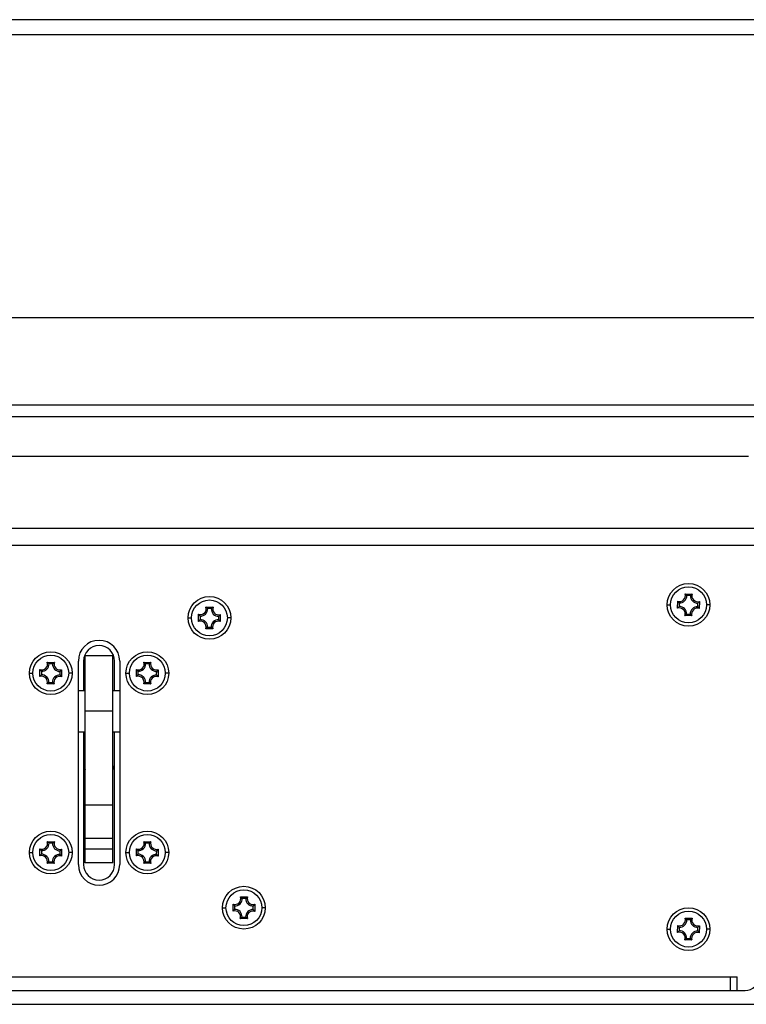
# Model space of a CAD drawing. Header units: millimetres. Extents: x 0 to 420, y 0 to 297.
# Tile 29 of 50: x 223 to 249, y 186 to 221. Entities that reach past the tile are written whole.
import ezdxf

# ---------------------------------------------------------------- set-up
doc = ezdxf.new("R2010")
doc.units = ezdxf.units.MM
doc.header["$LTSCALE"] = 23.1
doc.layers.get('0').update_dxf_attribs({"linetype": 'CONTINUOUS'})
doc.layers.add('02___PRT_ALL_AXES', color=7, linetype='CONTINUOUS')
doc.layers.add('06___PRT_ALL_SURFS', color=7, linetype='CONTINUOUS')

msp = doc.modelspace()

# ---------------------------------------------------------------- linework, layer by layer
at = {"color": 7, "linetype": 'Continuous'}
for p, q in [((280.1127, 220.8726), (211.6993, 220.8726)), ((274.1078, 210.6217), (217.7042, 210.6217)), ((219.5269, 207.4645), (272.285, 207.4645)), ((272.0983, 207.0333), (219.7137, 207.0333)), ((220.5333, 205.6097), (249.5604, 205.6097)), ((247.2667, 200.6154), (247.5222, 200.6132)), ((247.4584, 200.561), (247.3296, 200.5622)), ((246.616, 200.2226), (246.741, 200.2226)), ((246.9981, 200.0983), (247.0004, 200.3538)), ((247.0525, 200.29), (247.0514, 200.1611)), ((247.7294, 200.1551), (247.7306, 200.284)), ((247.7839, 200.3468), (247.7816, 200.0913)), ((248.166, 200.2226), (248.0409, 200.2226)), ((229.6381, 199.6233), (229.6404, 199.8788)), ((229.6925, 199.815), (229.6914, 199.6861)), ((229.9067, 200.1404), (230.1622, 200.1382)), ((230.0984, 200.086), (229.9696, 200.0872)), ((230.3694, 199.6801), (230.3706, 199.809)), ((230.4239, 199.8718), (230.4216, 199.6163)), ((247.5152, 199.8297), (247.2598, 199.832)), ((247.3235, 199.8841), (247.4524, 199.883)), ((229.256, 199.7476), (229.381, 199.7476)), ((230.806, 199.7476), (230.6809, 199.7476)), ((230.1552, 199.3547), (229.8998, 199.357)), ((229.9635, 199.4091), (230.0924, 199.408)), ((224.1567, 198.1404), (224.4122, 198.1382)), ((224.3484, 198.086), (224.2196, 198.0872)), ((225.4685, 198.1851), (225.4685, 197.1226)), ((226.5935, 197.1226), (226.5935, 198.1851)), ((227.6567, 198.1404), (227.9122, 198.1382)), ((227.8484, 198.086), (227.7196, 198.0872)), ((223.506, 197.7476), (223.631, 197.7476)), ((223.8881, 197.6233), (223.8904, 197.8788)), ((223.9425, 197.815), (223.9414, 197.6861)), ((224.6194, 197.6801), (224.6206, 197.809)), ((224.6739, 197.8718), (224.6716, 197.6163)), ((225.056, 197.7476), (224.9309, 197.7476)), ((227.006, 197.7476), (227.131, 197.7476)), ((227.3881, 197.6233), (227.3904, 197.8788)), ((227.4425, 197.815), (227.4414, 197.6861)), ((228.1194, 197.6801), (228.1206, 197.809)), ((228.1739, 197.8718), (228.1716, 197.6163)), ((228.556, 197.7476), (228.4309, 197.7476)), ((224.4052, 197.3547), (224.1498, 197.357)), ((224.2135, 197.4091), (224.3424, 197.408)), ((227.9052, 197.3547), (227.6498, 197.357)), ((227.7135, 197.4091), (227.8424, 197.408)), ((225.281, 197.1226), (225.531, 197.1226)), ((226.531, 197.1226), (226.781, 197.1226)), ((225.531, 190.8726), (225.531, 196.3726)), ((226.531, 190.8726), (226.531, 196.3726)), ((225.281, 195.6226), (225.531, 195.6226)), ((225.4685, 195.6226), (225.4685, 190.8101)), ((226.531, 195.6226), (226.781, 195.6226)), ((226.5935, 190.8101), (226.5935, 195.6226)), ((226.531, 192.962), (225.531, 192.962)), ((224.1567, 191.6404), (224.4122, 191.6382)), ((224.3484, 191.586), (224.2196, 191.5872)), ((225.531, 191.7681), (226.531, 191.7681)), ((227.6567, 191.6404), (227.9122, 191.6382)), ((227.8484, 191.586), (227.7196, 191.5872)), ((223.506, 191.2476), (223.631, 191.2476)), ((223.8881, 191.1233), (223.8904, 191.3788)), ((223.9425, 191.315), (223.9414, 191.1861)), ((224.6194, 191.1801), (224.6206, 191.309)), ((224.6739, 191.3718), (224.6716, 191.1163)), ((225.056, 191.2476), (224.9309, 191.2476)), ((226.531, 191.3726), (225.531, 191.3726)), ((227.006, 191.2476), (227.131, 191.2476)), ((227.3881, 191.1233), (227.3904, 191.3788)), ((227.4425, 191.315), (227.4414, 191.1861)), ((228.1194, 191.1801), (228.1206, 191.309)), ((228.1739, 191.3718), (228.1716, 191.1163)), ((228.556, 191.2476), (228.4309, 191.2476)), ((224.2135, 190.9091), (224.3424, 190.908)), ((227.7135, 190.9091), (227.8424, 190.908)), ((224.4052, 190.8547), (224.1498, 190.857)), ((227.9052, 190.8547), (227.6498, 190.857)), ((231.1567, 189.6404), (231.4122, 189.6382)), ((231.3484, 189.586), (231.2196, 189.5872)), ((230.506, 189.2476), (230.631, 189.2476)), ((230.8881, 189.1233), (230.8904, 189.3788)), ((230.9425, 189.315), (230.9414, 189.1861)), ((231.6194, 189.1801), (231.6206, 189.309)), ((231.6739, 189.3718), (231.6716, 189.1163)), ((232.056, 189.2476), (231.9309, 189.2476)), ((231.4052, 188.8547), (231.1498, 188.857)), ((231.2135, 188.9091), (231.3424, 188.908)), ((247.2667, 188.8654), (247.5222, 188.8632)), ((247.4584, 188.811), (247.3296, 188.8122)), ((246.616, 188.4726), (246.741, 188.4726)), ((246.9981, 188.3483), (247.0004, 188.6038)), ((247.0525, 188.54), (247.0514, 188.4111)), ((247.7294, 188.4051), (247.7306, 188.534)), ((247.7839, 188.5968), (247.7816, 188.3413)), ((248.166, 188.4726), (248.0409, 188.4726)), ((247.5152, 188.0797), (247.2598, 188.082)), ((247.3235, 188.1341), (247.4524, 188.133)), ((212.5089, 186.2476), (249.1542, 186.2476)), ((46.7935, 185.7476), (295.2935, 185.7476))]:
    msp.add_line(p, q, dxfattribs=at)
at = {"color": 3, "linetype": 'Continuous'}
for p, q in [((49.031, 202.9976), (293.031, 202.9976)), ((249.9417, 202.3726), (193.4879, 202.3726)), ((212.7589, 186.7476), (249.1542, 186.7476)), ((248.9042, 186.7476), (248.9042, 186.2476)), ((249.1542, 186.2476), (249.1542, 186.7476)), ((249.1542, 186.2476), (249.4417, 186.2476))]:
    msp.add_line(p, q, dxfattribs=at)
for centre in [(247.391, 200.2226), (230.031, 199.7476), (224.281, 197.7476), (227.781, 197.7476), (224.281, 191.2476), (227.781, 191.2476), (231.281, 189.2476), (247.391, 188.4726)]:
    msp.add_circle(centre, 0.775, dxfattribs=at)
at = {"color": 7, "linetype": 'Continuous'}
for centre in [(247.391, 200.2226), (230.031, 199.7476), (224.281, 197.7476), (227.781, 197.7476), (224.281, 191.2476), (227.781, 191.2476), (231.281, 189.2476), (247.391, 188.4726)]:
    msp.add_circle(centre, 0.65, dxfattribs=at)
for centre, radius, start, end in [((247.0689, 200.5504), 0.2082, 250.79364, 18.18868), ((247.0689, 200.5504), 0.2609, 266.40382, 2.5785), ((246.9537, 200.1873), 0.5304, 52.20126, 53.8314), ((247.7188, 200.5447), 0.2609, 176.40382, 272.5785), ((247.8277, 200.1793), 0.5306, 125.15128, 126.80868), ((247.7188, 200.5447), 0.2082, 160.79364, 288.18868), ((247.4342, 200.6593), 0.5306, 215.15128, 216.80868), ((247.0631, 199.9005), 0.2609, 356.40382, 92.5785), ((247.7131, 199.8947), 0.2609, 86.40382, 182.5785), ((247.3557, 200.6598), 0.5304, 322.20125, 323.8314), ((229.7089, 200.0754), 0.2082, 250.79364, 18.18868), ((230.0742, 200.1843), 0.5306, 215.15128, 216.80868), ((229.7089, 200.0754), 0.2609, 266.40382, 2.5785), ((229.5937, 199.7123), 0.5304, 52.20126, 53.8314), ((230.3588, 200.0697), 0.2609, 176.40382, 272.5785), ((230.4677, 199.7043), 0.5306, 125.15128, 126.80868), ((230.3588, 200.0697), 0.2082, 160.79364, 288.18868), ((229.9957, 200.1848), 0.5304, 322.20125, 323.8314), ((247.4263, 199.7853), 0.5304, 142.20125, 143.8314), ((247.0631, 199.9005), 0.2082, 340.79364, 108.18868), ((246.9542, 200.2658), 0.5306, 305.15128, 306.80868), ((247.8282, 200.2579), 0.5304, 232.20126, 233.8314), ((247.7131, 199.8947), 0.2082, 70.79364, 198.18868), ((247.3477, 199.7858), 0.5306, 35.15128, 36.80868), ((230.0663, 199.3103), 0.5304, 142.20125, 143.8314), ((229.7031, 199.4255), 0.2082, 340.79364, 108.18868), ((229.7031, 199.4255), 0.2609, 356.40382, 92.5785), ((230.3531, 199.4197), 0.2609, 86.40382, 182.5785), ((230.3531, 199.4197), 0.2082, 70.79364, 198.18868), ((229.9877, 199.3108), 0.5306, 35.15128, 36.80868), ((229.5942, 199.7908), 0.5306, 305.15128, 306.80868), ((230.4682, 199.7829), 0.5304, 232.20126, 233.8314), ((226.031, 198.1851), 0.5625, 0, 180), ((223.9589, 198.0754), 0.2082, 250.79364, 18.18868), ((223.9589, 198.0754), 0.2609, 266.40382, 2.5785), ((223.8447, 197.7136), 0.5288, 52.19883, 53.83395), ((224.6088, 198.0697), 0.2609, 176.40382, 272.5785), ((224.7154, 197.7075), 0.5267, 125.14503, 126.81482), ((224.6088, 198.0697), 0.2082, 160.79364, 288.18868), ((227.4589, 198.0754), 0.2082, 250.79364, 18.18868), ((227.4589, 198.0754), 0.2609, 266.40382, 2.5785), ((227.3447, 197.7136), 0.5288, 52.19883, 53.83395), ((228.1088, 198.0697), 0.2609, 176.40382, 272.5785), ((228.2154, 197.7075), 0.5267, 125.14503, 126.81482), ((228.1088, 198.0697), 0.2082, 160.79364, 288.18868), ((224.3211, 198.182), 0.5267, 215.14503, 216.81482), ((223.9531, 197.4255), 0.2609, 356.40382, 92.5785), ((224.6031, 197.4197), 0.2609, 86.40382, 182.5785), ((224.247, 198.1839), 0.5288, 322.19882, 323.83395), ((227.8211, 198.182), 0.5267, 215.14503, 216.81482), ((227.4531, 197.4255), 0.2609, 356.40382, 92.5785), ((228.1031, 197.4197), 0.2609, 86.40382, 182.5785), ((227.747, 198.1839), 0.5288, 322.19882, 323.83395), ((224.315, 197.3113), 0.5288, 142.19882, 143.83395), ((223.9531, 197.4255), 0.2082, 340.79364, 108.18868), ((223.8465, 197.7877), 0.5267, 305.14503, 306.81482), ((224.7173, 197.7816), 0.5288, 232.19883, 233.83395), ((224.6031, 197.4197), 0.2082, 70.79364, 198.18868), ((224.2409, 197.3131), 0.5267, 35.14503, 36.81482), ((227.815, 197.3113), 0.5288, 142.19882, 143.83395), ((227.4531, 197.4255), 0.2082, 340.79364, 108.18868), ((227.3465, 197.7877), 0.5267, 305.14503, 306.81482), ((228.2173, 197.7816), 0.5288, 232.19883, 233.83395), ((228.1031, 197.4197), 0.2082, 70.79364, 198.18868), ((227.7409, 197.3131), 0.5267, 35.14503, 36.81482), ((226.031, 194.4976), 0.5625, 180, 207.21624), ((226.031, 194.4976), 0.5625, 332.78376, 360), ((223.9589, 191.5754), 0.2082, 250.79364, 18.18868), ((223.9589, 191.5754), 0.2609, 266.40382, 2.5785), ((223.8447, 191.2136), 0.5288, 52.19883, 53.83395), ((224.6088, 191.5697), 0.2609, 176.40382, 272.5785), ((224.7154, 191.2075), 0.5267, 125.14503, 126.81482), ((224.6088, 191.5697), 0.2082, 160.79364, 288.18868), ((227.4589, 191.5754), 0.2082, 250.79364, 18.18868), ((227.4589, 191.5754), 0.2609, 266.40382, 2.5785), ((227.3447, 191.2136), 0.5288, 52.19883, 53.83395), ((228.1088, 191.5697), 0.2609, 176.40382, 272.5785), ((228.2154, 191.2075), 0.5267, 125.14503, 126.81482), ((228.1088, 191.5697), 0.2082, 160.79364, 288.18868), ((224.3211, 191.682), 0.5267, 215.14503, 216.81482), ((224.247, 191.6839), 0.5288, 322.19882, 323.83395), ((227.8211, 191.682), 0.5267, 215.14503, 216.81482), ((227.747, 191.6839), 0.5288, 322.19882, 323.83395), ((224.315, 190.8113), 0.5288, 142.19882, 143.83395), ((223.9531, 190.9255), 0.2082, 340.79364, 108.18868), ((223.9531, 190.9255), 0.2609, 356.40382, 92.5785), ((224.6031, 190.9197), 0.2609, 86.40382, 182.5785), ((224.6031, 190.9197), 0.2082, 70.79364, 198.18868), ((224.2409, 190.8131), 0.5267, 35.14503, 36.81482), ((227.815, 190.8113), 0.5288, 142.19882, 143.83395), ((227.4531, 190.9255), 0.2082, 340.79364, 108.18868), ((227.4531, 190.9255), 0.2609, 356.40382, 92.5785), ((228.1031, 190.9197), 0.2609, 86.40382, 182.5785), ((228.1031, 190.9197), 0.2082, 70.79364, 198.18868), ((227.7409, 190.8131), 0.5267, 35.14503, 36.81482), ((223.8465, 191.2877), 0.5267, 305.14503, 306.81482), ((224.7173, 191.2816), 0.5288, 232.19883, 233.83395), ((226.031, 190.8101), 0.5625, 180, 360), ((227.3465, 191.2877), 0.5267, 305.14503, 306.81482), ((228.2173, 191.2816), 0.5288, 232.19883, 233.83395), ((230.9589, 189.5754), 0.2082, 250.79364, 18.18868), ((230.9589, 189.5754), 0.2609, 266.40382, 2.5785), ((230.8437, 189.2123), 0.5304, 52.20126, 53.8314), ((231.6088, 189.5697), 0.2609, 176.40382, 272.5785), ((231.7177, 189.2043), 0.5306, 125.15128, 126.80868), ((231.6088, 189.5697), 0.2082, 160.79364, 288.18868), ((231.3163, 188.8103), 0.5304, 142.20125, 143.8314), ((230.9531, 188.9255), 0.2082, 340.79364, 108.18868), ((231.3242, 189.6843), 0.5306, 215.15128, 216.80868), ((230.9531, 188.9255), 0.2609, 356.40382, 92.5785), ((231.6031, 188.9197), 0.2609, 86.40382, 182.5785), ((231.6031, 188.9197), 0.2082, 70.79364, 198.18868), ((231.2377, 188.8108), 0.5306, 35.15128, 36.80868), ((231.2457, 189.6848), 0.5304, 322.20125, 323.8314), ((230.8442, 189.2908), 0.5306, 305.15128, 306.80868), ((231.7182, 189.2829), 0.5304, 232.20126, 233.8314), ((247.0689, 188.8004), 0.2082, 250.79364, 18.18868), ((247.0689, 188.8004), 0.2609, 266.40382, 2.5785), ((246.9537, 188.4373), 0.5304, 52.20126, 53.8314), ((247.7188, 188.7947), 0.2609, 176.40382, 272.5785), ((247.8277, 188.4293), 0.5306, 125.15128, 126.80868), ((247.7188, 188.7947), 0.2082, 160.79364, 288.18868), ((247.4342, 188.9093), 0.5306, 215.15128, 216.80868), ((247.0631, 188.1505), 0.2609, 356.40382, 92.5785), ((247.7131, 188.1447), 0.2609, 86.40382, 182.5785), ((247.3557, 188.9098), 0.5304, 322.20125, 323.8314), ((247.4263, 188.0353), 0.5304, 142.20125, 143.8314), ((247.0631, 188.1505), 0.2082, 340.79364, 108.18868), ((246.9542, 188.5158), 0.5306, 305.15128, 306.80868), ((247.8282, 188.5079), 0.5304, 232.20126, 233.8314), ((247.7131, 188.1447), 0.2082, 70.79364, 198.18868), ((247.3477, 188.0358), 0.5306, 35.15128, 36.80868)]:
    msp.add_arc(centre, radius, start, end, dxfattribs=at)
at = {"color": 3, "linetype": 'Continuous'}
msp.add_arc((249.4417, 186.7476), 0.5, 270, 360, dxfattribs=at)
at = {"color": 7, "linetype": 'Continuous'}
for points, knots in [([(247.3296, 200.5622), (247.3257, 200.5659), (247.3094, 200.5813), (247.2923, 200.5959), (247.2788, 200.6064)], [0, 0, 0, 0, 0.2394351, 1, 1, 1, 1]), ([(247.4584, 200.561), (247.4623, 200.5647), (247.4789, 200.5797), (247.4962, 200.594), (247.5098, 200.6042)], [0, 0, 0, 0, 0.239483, 1, 1, 1, 1]), ([(247.0514, 200.1611), (247.0476, 200.1573), (247.0322, 200.1409), (247.0176, 200.1238), (247.0072, 200.1104)], [0, 0, 0, 0, 0.2394351, 1, 1, 1, 1]), ([(247.0525, 200.29), (247.0489, 200.2939), (247.0338, 200.3105), (247.0196, 200.3277), (247.0094, 200.3414)], [0, 0, 0, 0, 0.239483, 1, 1, 1, 1]), ([(247.7294, 200.1551), (247.7331, 200.1512), (247.7481, 200.1347), (247.7624, 200.1174), (247.7726, 200.1038)], [0, 0, 0, 0, 0.239483, 1, 1, 1, 1]), ([(247.7306, 200.284), (247.7343, 200.2879), (247.7497, 200.3042), (247.7643, 200.3213), (247.7748, 200.3348)], [0, 0, 0, 0, 0.2394351, 1, 1, 1, 1]), ([(229.6925, 199.815), (229.6889, 199.8189), (229.6738, 199.8355), (229.6596, 199.8527), (229.6494, 199.8664)], [0, 0, 0, 0, 0.239483, 1, 1, 1, 1]), ([(229.9696, 200.0872), (229.9657, 200.0909), (229.9494, 200.1063), (229.9323, 200.1209), (229.9188, 200.1314)], [0, 0, 0, 0, 0.2394351, 1, 1, 1, 1]), ([(230.0984, 200.086), (230.1023, 200.0897), (230.1189, 200.1047), (230.1362, 200.119), (230.1498, 200.1292)], [0, 0, 0, 0, 0.239483, 1, 1, 1, 1]), ([(230.3706, 199.809), (230.3743, 199.8129), (230.3897, 199.8292), (230.4043, 199.8463), (230.4148, 199.8598)], [0, 0, 0, 0, 0.2394351, 1, 1, 1, 1]), ([(247.3235, 199.8841), (247.3196, 199.8804), (247.3031, 199.8654), (247.2858, 199.8512), (247.2722, 199.841)], [0, 0, 0, 0, 0.239483, 1, 1, 1, 1]), ([(247.4524, 199.883), (247.4563, 199.8792), (247.4726, 199.8638), (247.4897, 199.8492), (247.5032, 199.8388)], [0, 0, 0, 0, 0.2394351, 1, 1, 1, 1]), ([(229.6914, 199.6861), (229.6876, 199.6823), (229.6722, 199.6659), (229.6576, 199.6488), (229.6472, 199.6354)], [0, 0, 0, 0, 0.2394351, 1, 1, 1, 1]), ([(230.3694, 199.6801), (230.3731, 199.6762), (230.3881, 199.6597), (230.4024, 199.6424), (230.4126, 199.6288)], [0, 0, 0, 0, 0.239483, 1, 1, 1, 1]), ([(229.9635, 199.4091), (229.9596, 199.4054), (229.9431, 199.3904), (229.9258, 199.3762), (229.9122, 199.366)], [0, 0, 0, 0, 0.239483, 1, 1, 1, 1]), ([(230.0924, 199.408), (230.0963, 199.4042), (230.1126, 199.3888), (230.1297, 199.3742), (230.1432, 199.3638)], [0, 0, 0, 0, 0.2394351, 1, 1, 1, 1]), ([(224.2196, 198.0872), (224.2157, 198.0909), (224.1994, 198.1063), (224.1823, 198.1209), (224.1688, 198.1314)], [0, 0, 0, 0, 0.2394354, 1, 1, 1, 1]), ([(224.3484, 198.086), (224.3523, 198.0897), (224.3689, 198.1047), (224.3862, 198.119), (224.3998, 198.1292)], [0, 0, 0, 0, 0.2394833, 1, 1, 1, 1]), ([(227.7196, 198.0872), (227.7157, 198.0909), (227.6994, 198.1063), (227.6823, 198.1209), (227.6688, 198.1314)], [0, 0, 0, 0, 0.2394354, 1, 1, 1, 1]), ([(227.8484, 198.086), (227.8523, 198.0897), (227.8689, 198.1047), (227.8862, 198.119), (227.8998, 198.1292)], [0, 0, 0, 0, 0.2394833, 1, 1, 1, 1]), ([(223.9414, 197.6861), (223.9376, 197.6823), (223.9222, 197.6659), (223.9076, 197.6488), (223.8972, 197.6354)], [0, 0, 0, 0, 0.2394354, 1, 1, 1, 1]), ([(223.9425, 197.815), (223.9389, 197.8189), (223.9238, 197.8355), (223.9096, 197.8527), (223.8994, 197.8664)], [0, 0, 0, 0, 0.2394833, 1, 1, 1, 1]), ([(224.6194, 197.6801), (224.6231, 197.6762), (224.6381, 197.6597), (224.6524, 197.6424), (224.6626, 197.6288)], [0, 0, 0, 0, 0.2394833, 1, 1, 1, 1]), ([(224.6206, 197.809), (224.6243, 197.8129), (224.6397, 197.8292), (224.6543, 197.8463), (224.6648, 197.8598)], [0, 0, 0, 0, 0.2394354, 1, 1, 1, 1]), ([(227.4414, 197.6861), (227.4376, 197.6823), (227.4222, 197.6659), (227.4076, 197.6488), (227.3972, 197.6354)], [0, 0, 0, 0, 0.2394354, 1, 1, 1, 1]), ([(227.4425, 197.815), (227.4389, 197.8189), (227.4238, 197.8355), (227.4096, 197.8527), (227.3994, 197.8664)], [0, 0, 0, 0, 0.2394833, 1, 1, 1, 1]), ([(228.1194, 197.6801), (228.1231, 197.6762), (228.1381, 197.6597), (228.1524, 197.6424), (228.1626, 197.6288)], [0, 0, 0, 0, 0.2394833, 1, 1, 1, 1]), ([(228.1206, 197.809), (228.1243, 197.8129), (228.1397, 197.8292), (228.1543, 197.8463), (228.1648, 197.8598)], [0, 0, 0, 0, 0.2394354, 1, 1, 1, 1]), ([(224.2135, 197.4091), (224.2096, 197.4054), (224.1931, 197.3904), (224.1758, 197.3762), (224.1622, 197.366)], [0, 0, 0, 0, 0.2394833, 1, 1, 1, 1]), ([(224.3424, 197.408), (224.3463, 197.4042), (224.3626, 197.3888), (224.3797, 197.3742), (224.3932, 197.3638)], [0, 0, 0, 0, 0.2394354, 1, 1, 1, 1]), ([(227.7135, 197.4091), (227.7096, 197.4054), (227.6931, 197.3904), (227.6758, 197.3762), (227.6622, 197.366)], [0, 0, 0, 0, 0.2394833, 1, 1, 1, 1]), ([(227.8424, 197.408), (227.8463, 197.4042), (227.8626, 197.3888), (227.8797, 197.3742), (227.8932, 197.3638)], [0, 0, 0, 0, 0.2394354, 1, 1, 1, 1]), ([(224.2196, 191.5872), (224.2157, 191.5909), (224.1994, 191.6063), (224.1823, 191.6209), (224.1688, 191.6314)], [0, 0, 0, 0, 0.2394354, 1, 1, 1, 1]), ([(224.3484, 191.586), (224.3523, 191.5897), (224.3689, 191.6047), (224.3862, 191.619), (224.3998, 191.6292)], [0, 0, 0, 0, 0.2394833, 1, 1, 1, 1]), ([(227.7196, 191.5872), (227.7157, 191.5909), (227.6994, 191.6063), (227.6823, 191.6209), (227.6688, 191.6314)], [0, 0, 0, 0, 0.2394354, 1, 1, 1, 1]), ([(227.8484, 191.586), (227.8523, 191.5897), (227.8689, 191.6047), (227.8862, 191.619), (227.8998, 191.6292)], [0, 0, 0, 0, 0.2394833, 1, 1, 1, 1]), ([(223.9425, 191.315), (223.9389, 191.3189), (223.9238, 191.3355), (223.9096, 191.3527), (223.8994, 191.3664)], [0, 0, 0, 0, 0.2394833, 1, 1, 1, 1]), ([(224.6206, 191.309), (224.6243, 191.3129), (224.6397, 191.3292), (224.6543, 191.3463), (224.6648, 191.3598)], [0, 0, 0, 0, 0.2394354, 1, 1, 1, 1]), ([(227.4425, 191.315), (227.4389, 191.3189), (227.4238, 191.3355), (227.4096, 191.3527), (227.3994, 191.3664)], [0, 0, 0, 0, 0.2394833, 1, 1, 1, 1]), ([(228.1206, 191.309), (228.1243, 191.3129), (228.1397, 191.3292), (228.1543, 191.3463), (228.1648, 191.3598)], [0, 0, 0, 0, 0.2394354, 1, 1, 1, 1]), ([(223.9414, 191.1861), (223.9376, 191.1823), (223.9222, 191.1659), (223.9076, 191.1488), (223.8972, 191.1354)], [0, 0, 0, 0, 0.2394354, 1, 1, 1, 1]), ([(224.2135, 190.9091), (224.2096, 190.9054), (224.1931, 190.8904), (224.1758, 190.8762), (224.1622, 190.866)], [0, 0, 0, 0, 0.2394833, 1, 1, 1, 1]), ([(224.3424, 190.908), (224.3463, 190.9042), (224.3626, 190.8888), (224.3797, 190.8742), (224.3932, 190.8638)], [0, 0, 0, 0, 0.2394354, 1, 1, 1, 1]), ([(224.6194, 191.1801), (224.6231, 191.1762), (224.6381, 191.1597), (224.6524, 191.1424), (224.6626, 191.1288)], [0, 0, 0, 0, 0.2394833, 1, 1, 1, 1]), ([(227.4414, 191.1861), (227.4376, 191.1823), (227.4222, 191.1659), (227.4076, 191.1488), (227.3972, 191.1354)], [0, 0, 0, 0, 0.2394354, 1, 1, 1, 1]), ([(227.7135, 190.9091), (227.7096, 190.9054), (227.6931, 190.8904), (227.6758, 190.8762), (227.6622, 190.866)], [0, 0, 0, 0, 0.2394833, 1, 1, 1, 1]), ([(227.8424, 190.908), (227.8463, 190.9042), (227.8626, 190.8888), (227.8797, 190.8742), (227.8932, 190.8638)], [0, 0, 0, 0, 0.2394354, 1, 1, 1, 1]), ([(228.1194, 191.1801), (228.1231, 191.1762), (228.1381, 191.1597), (228.1524, 191.1424), (228.1626, 191.1288)], [0, 0, 0, 0, 0.2394833, 1, 1, 1, 1]), ([(231.2196, 189.5872), (231.2157, 189.5909), (231.1994, 189.6063), (231.1823, 189.6209), (231.1688, 189.6314)], [0, 0, 0, 0, 0.2394351, 1, 1, 1, 1]), ([(231.3484, 189.586), (231.3523, 189.5897), (231.3689, 189.6047), (231.3862, 189.619), (231.3998, 189.6292)], [0, 0, 0, 0, 0.239483, 1, 1, 1, 1]), ([(230.9414, 189.1861), (230.9376, 189.1823), (230.9222, 189.1659), (230.9076, 189.1488), (230.8972, 189.1354)], [0, 0, 0, 0, 0.2394351, 1, 1, 1, 1]), ([(230.9425, 189.315), (230.9389, 189.3189), (230.9238, 189.3355), (230.9096, 189.3527), (230.8994, 189.3664)], [0, 0, 0, 0, 0.239483, 1, 1, 1, 1]), ([(231.6194, 189.1801), (231.6231, 189.1762), (231.6381, 189.1597), (231.6524, 189.1424), (231.6626, 189.1288)], [0, 0, 0, 0, 0.239483, 1, 1, 1, 1]), ([(231.6206, 189.309), (231.6243, 189.3129), (231.6397, 189.3292), (231.6543, 189.3463), (231.6648, 189.3598)], [0, 0, 0, 0, 0.2394351, 1, 1, 1, 1]), ([(231.2135, 188.9091), (231.2096, 188.9054), (231.1931, 188.8904), (231.1758, 188.8762), (231.1622, 188.866)], [0, 0, 0, 0, 0.239483, 1, 1, 1, 1]), ([(231.3424, 188.908), (231.3463, 188.9042), (231.3626, 188.8888), (231.3797, 188.8742), (231.3932, 188.8638)], [0, 0, 0, 0, 0.2394351, 1, 1, 1, 1]), ([(247.3296, 188.8122), (247.3257, 188.8159), (247.3094, 188.8313), (247.2923, 188.8459), (247.2788, 188.8564)], [0, 0, 0, 0, 0.2394351, 1, 1, 1, 1]), ([(247.4584, 188.811), (247.4623, 188.8147), (247.4789, 188.8297), (247.4962, 188.844), (247.5098, 188.8542)], [0, 0, 0, 0, 0.239483, 1, 1, 1, 1]), ([(247.0514, 188.4111), (247.0476, 188.4073), (247.0322, 188.3909), (247.0176, 188.3738), (247.0072, 188.3604)], [0, 0, 0, 0, 0.2394351, 1, 1, 1, 1]), ([(247.0525, 188.54), (247.0489, 188.5439), (247.0338, 188.5605), (247.0196, 188.5777), (247.0094, 188.5914)], [0, 0, 0, 0, 0.239483, 1, 1, 1, 1]), ([(247.7294, 188.4051), (247.7331, 188.4012), (247.7481, 188.3847), (247.7624, 188.3674), (247.7726, 188.3538)], [0, 0, 0, 0, 0.239483, 1, 1, 1, 1]), ([(247.7306, 188.534), (247.7343, 188.5379), (247.7497, 188.5542), (247.7643, 188.5713), (247.7748, 188.5848)], [0, 0, 0, 0, 0.2394351, 1, 1, 1, 1]), ([(247.3235, 188.1341), (247.3196, 188.1304), (247.3031, 188.1154), (247.2858, 188.1012), (247.2722, 188.091)], [0, 0, 0, 0, 0.239483, 1, 1, 1, 1]), ([(247.4524, 188.133), (247.4563, 188.1292), (247.4726, 188.1138), (247.4897, 188.0992), (247.5032, 188.0888)], [0, 0, 0, 0, 0.2394351, 1, 1, 1, 1])]:
    msp.add_open_spline(points, degree=3, knots=knots, dxfattribs=at)
at = {"layer": '02___PRT_ALL_AXES', "color": 7, "linetype": 'Continuous'}
for p, q in [((226.531, 198.3726), (225.531, 198.3726)), ((225.531, 196.3726), (225.531, 198.3726)), ((226.531, 196.3726), (226.531, 198.3726)), ((226.531, 196.3726), (225.531, 196.3726)), ((226.531, 190.8726), (225.531, 190.8726))]:
    msp.add_line(p, q, dxfattribs=at)
at = {"layer": '02___PRT_ALL_AXES', "color": 3, "linetype": 'Continuous'}
for p, q in [((225.281, 190.8101), (225.281, 198.1851)), ((226.781, 198.1851), (226.781, 190.8101))]:
    msp.add_line(p, q, dxfattribs=at)
for centre, start, end in [((226.031, 198.1851), 0, 180), ((226.031, 190.8101), 180, 360)]:
    msp.add_arc(centre, 0.75, start, end, dxfattribs=at)
at = {"layer": '06___PRT_ALL_SURFS', "color": 7, "linetype": 'Continuous'}
msp.add_line((279.6153, 221.4241), (212.1966, 221.4241), dxfattribs=at)

doc.saveas('drawing.dxf')
